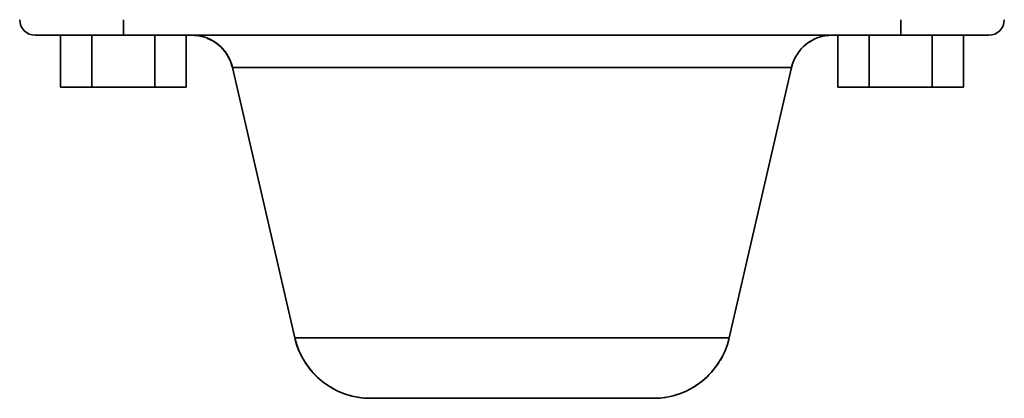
# Model space of a CAD drawing. Header units: inches. Extents: x 4039 to 5286, y 462 to 1855.
# Tile 1 of 26: x 4545 to 4735, y 462 to 535. Entities that reach past the tile are written whole.
import ezdxf

# ---------------------------------------------------------------- set-up
doc = ezdxf.new("R2010")
doc.units = ezdxf.units.IN
doc.header["$MEASUREMENT"] = 0

msp = doc.modelspace()

# ---------------------------------------------------------------- linework, layer by layer
at = {"color": 7, "lineweight": 35, "ltscale": 0.075}
for p, q in [((4564.97, 534.7), (4564.97, 531.7)), ((4564.97, 531.7), (4564.97, 534.7)), ((4714.97, 534.7), (4714.97, 531.7)), ((4714.97, 531.7), (4714.97, 534.7))]:
    msp.add_line(p, q, dxfattribs=at)
at = {"color": 7, "lineweight": 35, "ltscale": 0.16002}
msp.add_line((4547.97, 531.7), (4554.37, 531.7), dxfattribs=at)
at = {"color": 7, "lineweight": 35, "ltscale": 0.057425}
for p, q in [((4550.27, 531.7), (4547.97, 531.7)), ((4729.67, 531.7), (4731.97, 531.7))]:
    msp.add_line(p, q, dxfattribs=at)
at = {"color": 7, "lineweight": 35, "ltscale": 0.007172}
msp.add_line((4548.26, 531.7), (4547.97, 531.7), dxfattribs=at)
at = {"color": 7, "lineweight": 35, "ltscale": 0.017647}
msp.add_line((4548.96, 531.7), (4548.26, 531.7), dxfattribs=at)
at = {"color": 7, "lineweight": 35, "ltscale": 0.022893}
msp.add_line((4549.88, 531.7), (4548.96, 531.7), dxfattribs=at)
at = {"color": 7, "lineweight": 35, "ltscale": 0.02386}
msp.add_line((4550.83, 531.7), (4549.88, 531.7), dxfattribs=at)
at = {"color": 7, "lineweight": 35, "ltscale": 0.020963}
for p, q in [((4551.1, 531.7), (4550.27, 531.7)), ((4728.83, 531.7), (4729.67, 531.7))]:
    msp.add_line(p, q, dxfattribs=at)
at = {"color": 7, "lineweight": 35, "ltscale": 0.052908}
msp.add_line((4552.95, 531.7), (4550.83, 531.7), dxfattribs=at)
at = {"color": 7, "lineweight": 35, "ltscale": 0.014325}
for p, q in [((4551.68, 531.7), (4551.1, 531.7)), ((4728.26, 531.7), (4728.83, 531.7))]:
    msp.add_line(p, q, dxfattribs=at)
at = {"color": 7, "lineweight": 35, "ltscale": 0.029179}
msp.add_line((4552.85, 531.7), (4551.68, 531.7), dxfattribs=at)
at = {"color": 7, "lineweight": 35, "ltscale": 0.25}
for p, q in [((4552.85, 521.7), (4552.85, 531.7)), ((4552.85, 531.7), (4552.85, 521.7)), ((4552.85, 521.7), (4552.85, 531.7)), ((4552.85, 531.7), (4552.85, 521.7)), ((4558.91, 531.7), (4558.91, 521.7)), ((4558.91, 521.7), (4558.91, 531.7)), ((4571.03, 531.7), (4571.03, 521.7)), ((4571.03, 521.7), (4571.03, 531.7)), ((4577.09, 531.7), (4577.09, 521.7)), ((4577.09, 521.7), (4577.09, 531.7)), ((4702.85, 521.7), (4702.85, 531.7)), ((4702.85, 531.7), (4702.85, 521.7)), ((4702.85, 521.7), (4702.85, 531.7)), ((4702.85, 531.7), (4702.85, 521.7)), ((4708.91, 531.7), (4708.91, 521.7)), ((4708.91, 521.7), (4708.91, 531.7)), ((4721.03, 531.7), (4721.03, 521.7)), ((4721.03, 521.7), (4721.03, 531.7)), ((4727.09, 531.7), (4727.09, 521.7)), ((4727.09, 521.7), (4727.09, 531.7))]:
    msp.add_line(p, q, dxfattribs=at)
at = {"color": 7, "lineweight": 35, "ltscale": 0.151553}
for p, q in [((4558.91, 531.7), (4552.85, 531.7)), ((4558.91, 531.7), (4552.85, 531.7)), ((4577.09, 531.7), (4571.03, 531.7)), ((4577.09, 531.7), (4571.03, 531.7)), ((4708.91, 531.7), (4702.85, 531.7)), ((4708.91, 531.7), (4702.85, 531.7)), ((4727.09, 531.7), (4721.03, 531.7)), ((4727.09, 531.7), (4721.03, 531.7)), ((4558.91, 521.7), (4552.85, 521.7)), ((4558.91, 521.7), (4552.85, 521.7)), ((4552.85, 521.7), (4558.91, 521.7)), ((4558.91, 521.7), (4552.85, 521.7)), ((4552.85, 521.7), (4558.91, 521.7)), ((4577.09, 521.7), (4571.03, 521.7)), ((4577.09, 521.7), (4571.03, 521.7)), ((4571.03, 521.7), (4577.09, 521.7)), ((4577.09, 521.7), (4571.03, 521.7)), ((4571.03, 521.7), (4577.09, 521.7)), ((4708.91, 521.7), (4702.85, 521.7)), ((4708.91, 521.7), (4702.85, 521.7)), ((4702.85, 521.7), (4708.91, 521.7)), ((4708.91, 521.7), (4702.85, 521.7)), ((4702.85, 521.7), (4708.91, 521.7)), ((4727.09, 521.7), (4721.03, 521.7)), ((4727.09, 521.7), (4721.03, 521.7)), ((4721.03, 521.7), (4727.09, 521.7)), ((4727.09, 521.7), (4721.03, 521.7)), ((4721.03, 521.7), (4727.09, 521.7))]:
    msp.add_line(p, q, dxfattribs=at)
at = {"color": 7, "lineweight": 35, "ltscale": 0.06442}
msp.add_line((4555.53, 531.7), (4552.95, 531.7), dxfattribs=at)
at = {"color": 7, "lineweight": 35, "ltscale": 0.019041}
msp.add_line((4554.37, 531.7), (4555.13, 531.7), dxfattribs=at)
at = {"color": 7, "lineweight": 35, "ltscale": 0.032599}
msp.add_line((4555.13, 531.7), (4556.44, 531.7), dxfattribs=at)
at = {"color": 7, "lineweight": 35, "ltscale": 0.040388}
for p, q in [((4557.14, 531.7), (4555.53, 531.7)), ((4724.41, 531.7), (4722.8, 531.7))]:
    msp.add_line(p, q, dxfattribs=at)
at = {"color": 7, "lineweight": 35, "ltscale": 0.213339}
msp.add_line((4556.44, 531.7), (4564.97, 531.7), dxfattribs=at)
at = {"color": 7, "lineweight": 35, "ltscale": 0.052548}
msp.add_line((4559.24, 531.7), (4557.14, 531.7), dxfattribs=at)
at = {"color": 7, "lineweight": 35, "ltscale": 0.30311}
for p, q in [((4571.03, 531.7), (4558.91, 531.7)), ((4571.03, 531.7), (4558.91, 531.7)), ((4721.03, 531.7), (4708.91, 531.7)), ((4721.03, 531.7), (4708.91, 531.7)), ((4571.03, 521.7), (4558.91, 521.7)), ((4571.03, 521.7), (4558.91, 521.7)), ((4558.91, 521.7), (4571.03, 521.7)), ((4571.03, 521.7), (4558.91, 521.7)), ((4558.91, 521.7), (4571.03, 521.7)), ((4721.03, 521.7), (4708.91, 521.7)), ((4721.03, 521.7), (4708.91, 521.7)), ((4708.91, 521.7), (4721.03, 521.7)), ((4721.03, 521.7), (4708.91, 521.7)), ((4708.91, 521.7), (4721.03, 521.7))]:
    msp.add_line(p, q, dxfattribs=at)
at = {"color": 7, "lineweight": 35, "ltscale": 0.065381}
msp.add_line((4561.86, 531.7), (4559.24, 531.7), dxfattribs=at)
at = {"color": 7, "lineweight": 35, "ltscale": 0.077783}
msp.add_line((4564.97, 531.7), (4561.86, 531.7), dxfattribs=at)
at = {"color": 7, "lineweight": 35}
for p, q in [((4714.97, 531.7), (4564.97, 531.7)), ((4714.97, 531.7), (4564.97, 531.7)), ((4578.22, 531.7), (4701.72, 531.7)), ((4578.24, 531.7), (4701.7, 531.7)), ((4598.06, 473.33), (4586.02, 525.5)), ((4586.02, 525.5), (4693.92, 525.5)), ((4693.92, 525.5), (4586.02, 525.5)), ((4598.06, 473.33), (4586.02, 525.5)), ((4586.02, 525.5), (4598.06, 473.33)), ((4693.92, 525.5), (4681.88, 473.33)), ((4681.88, 473.33), (4693.92, 525.5)), ((4598.06, 473.33), (4681.88, 473.33)), ((4681.88, 473.33), (4598.06, 473.33)), ((4667.27, 461.7), (4612.67, 461.7)), ((4667.26, 461.7), (4612.68, 461.7))]:
    msp.add_line(p, q, dxfattribs=at)
at = {"color": 7, "lineweight": 35, "ltscale": 0.028236}
msp.add_line((4577.09, 531.7), (4578.22, 531.7), dxfattribs=at)
at = {"color": 7, "lineweight": 35, "ltscale": 0.000314}
msp.add_line((4578.24, 531.7), (4578.22, 531.7), dxfattribs=at)
at = {"color": 7, "lineweight": 35, "ltscale": 0.00031}
msp.add_line((4578.24, 531.7), (4578.22, 531.7), dxfattribs=at)
at = {"color": 7, "lineweight": 35, "ltscale": 0.028238}
msp.add_line((4702.85, 531.7), (4701.72, 531.7), dxfattribs=at)
at = {"color": 7, "lineweight": 35, "ltscale": 0.332288}
msp.add_line((4714.97, 531.7), (4728.26, 531.7), dxfattribs=at)
at = {"color": 7, "lineweight": 35, "ltscale": 0.07775}
msp.add_line((4718.08, 531.7), (4714.97, 531.7), dxfattribs=at)
at = {"color": 7, "lineweight": 35, "ltscale": 0.065359}
msp.add_line((4720.69, 531.7), (4718.08, 531.7), dxfattribs=at)
at = {"color": 7, "lineweight": 35, "ltscale": 0.052538}
msp.add_line((4722.8, 531.7), (4720.69, 531.7), dxfattribs=at)
at = {"color": 7, "lineweight": 35, "ltscale": 0.064485}
msp.add_line((4726.99, 531.7), (4724.41, 531.7), dxfattribs=at)
at = {"color": 7, "lineweight": 35, "ltscale": 0.052866}
msp.add_line((4729.1, 531.7), (4726.99, 531.7), dxfattribs=at)
at = {"color": 7, "lineweight": 35, "ltscale": 0.121825}
msp.add_line((4731.97, 531.7), (4727.1, 531.7), dxfattribs=at)
at = {"color": 7, "lineweight": 35, "ltscale": 0.023869}
msp.add_line((4730.06, 531.7), (4729.1, 531.7), dxfattribs=at)
at = {"color": 7, "lineweight": 35, "ltscale": 0.022906}
msp.add_line((4730.98, 531.7), (4730.06, 531.7), dxfattribs=at)
at = {"color": 7, "lineweight": 35, "ltscale": 0.017659}
msp.add_line((4731.68, 531.7), (4730.98, 531.7), dxfattribs=at)
at = {"color": 7, "lineweight": 35, "ltscale": 0.007179}
msp.add_line((4731.97, 531.7), (4731.68, 531.7), dxfattribs=at)
at = {"color": 7, "lineweight": 35, "ltscale": 0.000355}
msp.add_line((4586.02, 525.51), (4586.02, 525.5), dxfattribs=at)
at = {"color": 7, "lineweight": 35, "ltscale": 0.013185}
msp.add_line((4612.68, 461.7), (4613.21, 461.7), dxfattribs=at)
at = {"color": 7, "lineweight": 35, "ltscale": 0.049619}
msp.add_line((4620.68, 461.7), (4622.67, 461.7), dxfattribs=at)
at = {"color": 7, "lineweight": 35, "ltscale": 0.053789}
msp.add_line((4622.67, 461.7), (4624.82, 461.7), dxfattribs=at)
at = {"color": 7, "lineweight": 35, "ltscale": 0.057446}
msp.add_line((4624.82, 461.7), (4627.12, 461.7), dxfattribs=at)
at = {"color": 7, "lineweight": 35, "ltscale": 0.060558}
msp.add_line((4627.12, 461.7), (4629.54, 461.7), dxfattribs=at)
at = {"color": 7, "lineweight": 35, "ltscale": 0.063091}
msp.add_line((4629.54, 461.7), (4632.06, 461.7), dxfattribs=at)
at = {"color": 7, "lineweight": 35, "ltscale": 0.065012}
msp.add_line((4632.06, 461.7), (4634.66, 461.7), dxfattribs=at)
at = {"color": 7, "lineweight": 35, "ltscale": 0.066296}
msp.add_line((4634.66, 461.7), (4637.32, 461.7), dxfattribs=at)
at = {"color": 7, "lineweight": 35, "ltscale": 0.066931}
msp.add_line((4637.32, 461.7), (4639.99, 461.7), dxfattribs=at)
at = {"color": 7, "lineweight": 35, "ltscale": 0.066907}
msp.add_line((4639.99, 461.7), (4642.67, 461.7), dxfattribs=at)
at = {"color": 7, "lineweight": 35, "ltscale": 0.066226}
msp.add_line((4642.67, 461.7), (4645.32, 461.7), dxfattribs=at)
at = {"color": 7, "lineweight": 35, "ltscale": 0.044894}
msp.add_line((4659.27, 461.7), (4661.07, 461.7), dxfattribs=at)
at = {"color": 7, "lineweight": 35, "ltscale": 0.039833}
msp.add_line((4661.07, 461.7), (4662.66, 461.7), dxfattribs=at)
at = {"color": 7, "lineweight": 35, "ltscale": 0.03439}
msp.add_line((4662.66, 461.7), (4664.04, 461.7), dxfattribs=at)
at = {"color": 7, "lineweight": 35, "ltscale": 0.028615}
msp.add_line((4664.04, 461.7), (4665.18, 461.7), dxfattribs=at)
at = {"color": 7, "lineweight": 35, "ltscale": 0.02256}
msp.add_line((4665.18, 461.7), (4666.08, 461.7), dxfattribs=at)
at = {"color": 7, "lineweight": 35, "ltscale": 0.016281}
msp.add_line((4666.08, 461.7), (4666.73, 461.7), dxfattribs=at)
at = {"color": 7, "lineweight": 35, "ltscale": 0.009837}
msp.add_line((4666.73, 461.7), (4667.13, 461.7), dxfattribs=at)
at = {"color": 7, "lineweight": 35}
for centre, radius, start, end in [((4547.97, 534.7), 3, 180, 270), ((4547.97, 534.7), 3, 180, 270), ((4547.97, 534.7), 3, 180, 270), ((4731.97, 534.7), 3, 270, 0), ((4731.97, 534.7), 3, 270, 0), ((4578.22, 523.71), 7.99, 76.5479, 89.9984), ((4578.22, 523.7), 8, 76.1114, 89.9929), ((4578.22, 523.7), 8, 80.9978, 90), ((4578.22, 523.7), 8, 13.0012, 89.9104), ((4578.22, 523.7), 8, 13.7097, 67.8127), ((4578.22, 523.7), 8, 32.2559, 67.7472), ((4578.22, 523.7), 8, 53.0501, 65.7517), ((4701.72, 523.7), 8, 90.001, 166.9986), ((4701.72, 523.7), 8, 90, 167), ((4701.72, 523.7), 8, 116.0266, 123.282), ((4701.72, 523.7), 8, 89.9998, 99.1033), ((4578.22, 523.7), 8, 30.7637, 42.64), ((4612.68, 476.7), 15, 193, 269.9999), ((4612.68, 476.7), 15, 193, 270), ((4612.68, 476.7), 15, 193, 247.5095), ((4667.26, 476.7), 15, 270.0001, 346.9999), ((4667.26, 476.7), 15, 270, 347), ((4667.26, 476.7), 15, 270.0273, 346.9999), ((4667.26, 476.7), 15, 329.4115, 337.3459), ((4667.26, 476.7), 15, 309.4823, 326.6888), ((4667.26, 476.7), 15, 295.9503, 308.2564), ((4612.68, 476.7), 15, 251.7781, 270.0002), ((4667.26, 476.7), 15, 269.9998, 287.7926)]:
    msp.add_arc(centre, radius, start, end, dxfattribs=at)

doc.saveas('drawing.dxf')
